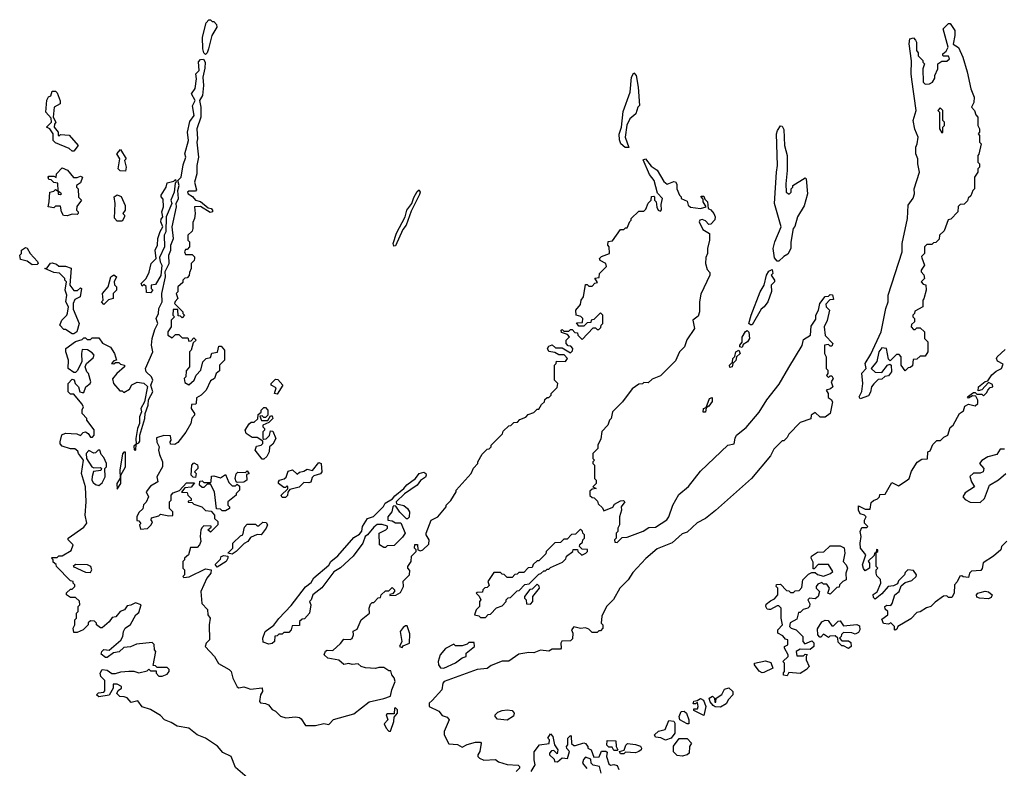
# Model space of a CAD drawing. Extents: x 2494118 to 2687960, y 757339 to 915227.
# Tile 126 of 256: x 2613900 to 2619809, y 794334 to 798830. Entities that reach past the tile are written whole.
import ezdxf

# ---------------------------------------------------------------- set-up
doc = ezdxf.new("R2010")
doc.units = 0

msp = doc.modelspace()

# ---------------------------------------------------------------- linework, layer by layer
at = {"layer": '0CON20XD'}
for points in [[(2615015, 798620), (2615005, 798630), (2614998.8, 798655), (2614996.9, 798725), (2615018.8, 798811.2), (2615035, 798830), (2615045, 798830), (2615055, 798820), (2615065, 798820), (2615080.7, 798800.7), (2615083.3, 798785), (2615052.5, 798735), (2615033.3, 798655), (2615025, 798630), (2615015, 798620)], [(2618945, 796552.5), (2618937.5, 796565), (2618954.1, 796595.9), (2618959.2, 796645), (2618953.3, 796706.7), (2618980, 796735), (2618973.3, 796765), (2619009.1, 796820.9), (2619070.8, 796955), (2619098.8, 797095), (2619112.5, 797135), (2619111.2, 797175), (2619196.7, 797435), (2619196.7, 797485), (2619227.5, 797635), (2619232.5, 797715), (2619261.7, 797758.3), (2619270, 797785), (2619268.8, 797815), (2619300.8, 797915), (2619290, 797965), (2619290, 797995), (2619277.5, 798025), (2619277.5, 798065), (2619286.7, 798085), (2619291.2, 798125), (2619273, 798173), (2619262.5, 798225), (2619280, 798285), (2619255, 798470), (2619250, 798505), (2619253, 798583), (2619237.5, 798685), (2619242.5, 798715), (2619265, 798720), (2619277, 798707), (2619282.5, 798695), (2619282.5, 798645), (2619291.7, 798631.7), (2619293, 798613), (2619320, 798585), (2619320, 798575), (2619330, 798565), (2619320, 798535), (2619322.5, 798455), (2619335, 798443.3), (2619360, 798445), (2619377.5, 798455), (2619391.7, 798478.3), (2619392.5, 798495), (2619410, 798535), (2619410, 798565), (2619435, 798580), (2619465, 798580), (2619480, 798595), (2619475, 798610), (2619445, 798610), (2619440, 798615), (2619440, 798625), (2619459.3, 798640.7), (2619472.5, 798665), (2619442.5, 798775), (2619475, 798806.7), (2619485, 798807.5), (2619512, 798765), (2619512.9, 798735), (2619503, 798683), (2619533.8, 798663.8), (2619560, 798605), (2619586.4, 798516.4), (2619607.5, 798415), (2619627.5, 798365), (2619627, 798333), (2619612.5, 798305), (2619630, 798285), (2619638.3, 798258.3), (2619650, 798245), (2619650, 798195), (2619660, 798175), (2619660, 798155), (2619652.5, 798145), (2619660, 798135), (2619660, 798095), (2619670, 798085), (2619657, 798023), (2619650, 798015), (2619650, 797975), (2619660, 797965), (2619660, 797945), (2619650, 797935), (2619650, 797915), (2619630, 797885), (2619630, 797815), (2619620, 797805), (2619608.3, 797771.7), (2619591.7, 797758.3), (2619588.3, 797741.7), (2619568.3, 797721.7), (2619545, 797720), (2619531.7, 797708.3), (2619530, 797675), (2619488.3, 797631.7), (2619471.7, 797628.3), (2619448.3, 797561.7), (2619420, 797535), (2619418.3, 797511.7), (2619398.3, 797491.7), (2619385, 797490), (2619375, 797480), (2619345, 797480), (2619330, 797465), (2619330, 797425), (2619313, 797407), (2619315, 797400), (2619330, 797355), (2619310, 797325), (2619310, 797315), (2619327, 797297), (2619330, 797275), (2619310, 797255), (2619321.7, 797241.7), (2619338.3, 797238.3), (2619340, 797205), (2619327, 797153), (2619320, 797145), (2619320, 797105), (2619271.7, 797078.3), (2619270, 797065), (2619260, 797055), (2619260, 797045), (2619270, 797035), (2619270, 797015), (2619251.7, 796998.3), (2619250, 796985), (2619265, 796970), (2619275, 796970), (2619285, 796980), (2619305, 796980), (2619330, 796955), (2619330, 796915), (2619350, 796895), (2619350, 796835), (2619335, 796810), (2619305, 796810), (2619285, 796790), (2619261.7, 796788.3), (2619258.3, 796751.7), (2619245, 796740), (2619231.7, 796738.3), (2619215, 796720), (2619190, 796755), (2619190, 796805), (2619178.3, 796818.3), (2619161.7, 796818.3), (2619125, 796780), (2619115, 796790), (2619102.5, 796855), (2619075, 796858.8), (2619055.9, 796834.1), (2619045, 796777.5), (2619010, 796735), (2619035, 796712.5), (2619075, 796710), (2619107.5, 796755), (2619121.7, 796761.7), (2619130, 796755), (2619132.5, 796715), (2619115, 796690), (2619092.5, 796687.5), (2619075, 796670), (2619051.7, 796668.3), (2619027, 796643), (2619012.5, 796625), (2619007, 796593), (2618995, 796570), (2618945, 796552.5)], [(2615265, 794277.5), (2615195, 794337.5), (2615170, 794405), (2615119.5, 794429.5), (2615086.8, 794466.8), (2615015, 794513.8), (2614964.3, 794534.3), (2614915, 794573.8), (2614845, 794586.2), (2614809.5, 794609.5), (2614770, 794625), (2614745, 794650), (2614686, 794686), (2614635, 794703.3), (2614608.3, 794738.3), (2614568.3, 794728.3), (2614545, 794757.5), (2614527, 794763), (2614500, 794765), (2614483, 794783), (2614490, 794800), (2614510, 794815), (2614510, 794825), (2614485, 794840), (2614461.7, 794838.3), (2614460, 794815), (2614437, 794773), (2614375, 794763.3), (2614360, 794775), (2614373, 794787), (2614405, 794790), (2614411.7, 794798.3), (2614411.7, 794861.7), (2614387.5, 794885), (2614382.5, 794905), (2614395, 794927.5), (2614425, 794923.3), (2614453, 794903), (2614475, 794902.5), (2614507, 794913), (2614555, 794916.7), (2614585, 794916.7), (2614615, 794907.5), (2614665, 794920), (2614675, 794930), (2614685, 794920), (2614718.3, 794918.3), (2614720, 794905), (2614735, 794887.5), (2614755, 794887.5), (2614785, 794900), (2614797.5, 794915), (2614796.7, 794926.7), (2614785, 794940), (2614725, 794940), (2614715, 794950), (2614701.7, 794951.7), (2614717.5, 795035), (2614710, 795045), (2614707, 795077), (2614695, 795090), (2614600.7, 795079.3), (2614565, 795062.5), (2614525, 795060), (2614497, 795033), (2614463, 795027), (2614425, 795000), (2614415, 795000), (2614388.3, 795018.3), (2614392.5, 795035), (2614405, 795047.5), (2614437.5, 795042.5), (2614506.4, 795103.6), (2614520, 795125), (2614523.3, 795155), (2614533.9, 795176.1), (2614565, 795197.5), (2614597.5, 795255), (2614615, 795270), (2614630, 795315), (2614595, 795327.5), (2614567, 795313), (2614545, 795310), (2614530, 795285), (2614503.6, 795276.4), (2614477, 795243), (2614455, 795240), (2614436.4, 795213.6), (2614395, 795177.5), (2614385, 795177.5), (2614360, 795195), (2614360, 795205), (2614348.3, 795218.3), (2614325, 795220), (2614311.7, 795208.3), (2614310, 795195), (2614280, 795165), (2614245, 795150), (2614225, 795150), (2614220, 795175), (2614230, 795195), (2614230, 795225), (2614240, 795235), (2614240, 795265), (2614250, 795275), (2614250, 795305), (2614260, 795315), (2614258.3, 795338.3), (2614235, 795360), (2614205, 795360), (2614180, 795375), (2614181.7, 795388.3), (2614205, 795410), (2614215, 795410), (2614230, 795425), (2614230, 795435), (2614220, 795445), (2614220, 795455), (2614205, 795460), (2614120, 795545), (2614118.3, 795558.3), (2614101.7, 795571.7), (2614100, 795585), (2614090, 795595), (2614095, 795600), (2614125, 795600), (2614135, 795610), (2614155, 795610), (2614208.3, 795641.7), (2614220, 795675), (2614190, 795705), (2614190, 795715), (2614285, 795782.5), (2614303.3, 795805), (2614293.8, 795855), (2614298, 795935), (2614294.2, 796025), (2614270, 796105), (2614283.8, 796185), (2614253.9, 796223.9), (2614249.3, 796239.3), (2614231.7, 796251.7), (2614205, 796252.5), (2614155, 796267.5), (2614143, 796283), (2614142.5, 796295), (2614153.9, 796336.1), (2614175, 796347.5), (2614243, 796343), (2614265, 796332.5), (2614280, 796350), (2614295, 796353.8), (2614310, 796345), (2614325, 796322.5), (2614336.7, 796323.3), (2614347.5, 796335), (2614346.1, 796366.1), (2614303.9, 796423.9), (2614302.5, 796435), (2614274.1, 796464.1), (2614274.1, 796485.9), (2614282.5, 796505), (2614273.6, 796523.6), (2614225, 796580), (2614205, 796580), (2614190, 796595), (2614190, 796645), (2614215, 796670), (2614227.5, 796667.5), (2614232.5, 796645), (2614253.3, 796625), (2614260, 796595), (2614275, 796590), (2614285, 796590), (2614297.5, 796625), (2614322.5, 796645), (2614327.5, 796655), (2614312.5, 796705), (2614302.5, 796715), (2614292.5, 796745), (2614300, 796765), (2614341.7, 796798.3), (2614347.5, 796815), (2614335, 796830), (2614307, 796847), (2614275, 796850), (2614270, 796825), (2614272.5, 796775), (2614245, 796720), (2614235, 796710), (2614225, 796710), (2614190, 796735), (2614193.3, 796785), (2614176.7, 796835), (2614177.5, 796855), (2614235, 796897.5), (2614275, 796910), (2614285, 796920), (2614295, 796920), (2614305, 796910), (2614325, 796910), (2614335, 796920), (2614375, 796920), (2614396.7, 796886.7), (2614445, 796863.3), (2614468.8, 796825), (2614480, 796785), (2614465, 796780), (2614450, 796765), (2614465, 796762.5), (2614475, 796770), (2614495, 796770), (2614505, 796760), (2614530, 796755), (2614530, 796745), (2614482.5, 796705), (2614457, 796673), (2614463.3, 796645), (2614501.7, 796601.7), (2614515, 796600), (2614525, 796590), (2614558.3, 796611.7), (2614573.6, 796636.4), (2614605, 796652.5), (2614645, 796647.1), (2614667.7, 796627.7), (2614649.4, 796535), (2614628, 796495), (2614631.2, 796475), (2614620, 796445), (2614620, 796405), (2614606.2, 796375), (2614596.2, 796315), (2614600, 796280), (2614585, 796267.5), (2614587, 796247), (2614596.7, 796245), (2614600, 796280), (2614615, 796287.5), (2614621.2, 796298.8), (2614621.2, 796335), (2614651.2, 796435), (2614652.5, 796465), (2614672, 796515), (2614673.8, 796546.2), (2614687.7, 796572.3), (2614700, 796595), (2614687.5, 796635), (2614698.8, 796665), (2614691.2, 796685), (2614658.6, 796715), (2614655.6, 796735), (2614698.8, 796835), (2614691.9, 796875), (2614695.6, 796915), (2614711.7, 796968.3), (2614730, 797005), (2614720, 797035), (2614732.9, 797065), (2614734.2, 797095), (2614754.2, 797135), (2614752.5, 797185), (2614774.2, 797285), (2614772.7, 797317.3), (2614796.2, 797365), (2614796, 797415), (2614806.9, 797445), (2614806.9, 797475), (2614822.5, 797515), (2614815.6, 797585), (2614841.9, 797705), (2614838.8, 797725), (2614854, 797755), (2614849.2, 797805), (2614858, 797835), (2614850, 797865), (2614870, 797885), (2614881.9, 797958.1), (2614896.2, 798005), (2614891.2, 798025), (2614912.5, 798105), (2614907.5, 798155), (2614921.7, 798218.3), (2614946.4, 798253.6), (2614937.3, 798312.7), (2614953.3, 798345), (2614931.2, 798385), (2614953, 798417), (2614962, 798475), (2614958, 798505), (2614976.7, 798525), (2614972.7, 798577.3), (2614985, 798590), (2615003.6, 798593.6), (2615012.9, 798575), (2615012, 798538), (2615000, 798485), (2615003.8, 798435), (2614996.7, 798375), (2614980, 798345), (2614987.5, 798305), (2614986.7, 798245), (2614963.3, 798175), (2614967.5, 798115), (2614962.5, 798095), (2614972.5, 798005), (2614962.5, 797955), (2614962.5, 797905), (2614950, 797855), (2614961.7, 797808.3), (2614955, 797800), (2614915, 797800), (2614907.5, 797795), (2614911.2, 797785), (2614937.6, 797767.6), (2614955, 797746.2), (2614985, 797738.6), (2615030.5, 797700.5), (2615048.8, 797695), (2615057.5, 797685), (2615057.5, 797675), (2615042.3, 797672.3), (2614985, 797708.8), (2614950, 797705), (2614952.5, 797665), (2614950, 797635), (2614938.3, 797611.7), (2614940, 797575), (2614935, 797560), (2614910, 797535), (2614910, 797505), (2614920, 797495), (2614920, 797465), (2614905, 797450), (2614895, 797450), (2614890, 797435), (2614895, 797420), (2614935, 797420), (2614950, 797405), (2614950, 797395), (2614947, 797383), (2614930, 797365), (2614930, 797335), (2614918.3, 797311.7), (2614917, 797293), (2614905, 797280), (2614891.7, 797278.3), (2614880, 797265), (2614878.3, 797251.7), (2614850, 797225), (2614850, 797195), (2614840, 797185), (2614850, 797155), (2614833, 797137), (2614830, 797125), (2614855, 797100), (2614880, 797075), (2614880, 797065), (2614890, 797055), (2614875, 797040), (2614865, 797050), (2614851.7, 797051.7), (2614848.3, 797088.3), (2614821.7, 797088.3), (2614820, 797055), (2614830, 797045), (2614810, 797025), (2614810, 796985), (2614790, 796955), (2614790, 796935), (2614815, 796920), (2614835, 796940), (2614855, 796940), (2614875, 796920), (2614908.3, 796918.3), (2614915, 796900), (2614928.3, 796901.7), (2614945, 796920), (2614960, 796905), (2614941.7, 796888.3), (2614930, 796845), (2614920, 796835), (2614920, 796745), (2614898.3, 796721.7), (2614897.5, 796685), (2614887.5, 796675), (2614890.7, 796650.7), (2614915, 796637.5), (2614947.5, 796665), (2614960, 796695), (2614987.5, 796725), (2615000, 796775), (2615020, 796795), (2615045, 796800), (2615053, 796827), (2615087.5, 796832.5), (2615095, 796870), (2615108.3, 796868.3), (2615130, 796845), (2615130, 796785), (2615100, 796755), (2615098.8, 796721.2), (2615080, 796705), (2615070, 796675), (2615045, 796660), (2615020, 796605), (2614990, 796575), (2614961.7, 796558.3), (2614960, 796525), (2614955, 796520), (2614931.7, 796518.3), (2614930, 796495), (2614950, 796465), (2614950, 796455), (2614933, 796437), (2614926.7, 796405), (2614897, 796353), (2614849.3, 796290.7), (2614831.7, 796278.3), (2614805, 796280), (2614802.5, 796295), (2614810, 796305), (2614805, 796330), (2614765, 796332.5), (2614721.7, 796318.3), (2614723, 796293), (2614737.5, 796265), (2614732.5, 796245), (2614738.3, 796218.3), (2614757.5, 796175), (2614757.5, 796145), (2614722.5, 796085), (2614730, 796055), (2614685, 796027.5), (2614660, 795995), (2614672.5, 795965), (2614658.3, 795931.7), (2614643, 795917), (2614638.3, 795891.7), (2614615, 795870), (2614602.5, 795845), (2614603, 795823), (2614615, 795820), (2614627, 795803)], [(2617555, 798062.5), (2617533, 798063), (2617507.5, 798085), (2617499.3, 798109.3), (2617498.3, 798141.7), (2617511.2, 798185), (2617521.7, 798278.3), (2617563.8, 798395), (2617572.5, 798485), (2617585, 798510), (2617600, 798495), (2617612.5, 798425), (2617620, 798315), (2617610, 798305), (2617597.5, 798265), (2617562.5, 798235), (2617544, 798196), (2617533.8, 798125), (2617555, 798062.5)], [(2614225, 798040), (2614215, 798040), (2614197, 798057), (2614115, 798090), (2614100, 798105), (2614100, 798145), (2614080, 798175), (2614060, 798185), (2614090, 798215), (2614088.3, 798238.3), (2614057.5, 798275), (2614063, 798347), (2614073.6, 798366.4), (2614086.7, 798373.3), (2614095, 798400), (2614115, 798400), (2614125, 798390), (2614143, 798343), (2614142.5, 798325), (2614107.5, 798305), (2614100, 798245), (2614117.5, 798215), (2614108.3, 798201.7), (2614107.5, 798185), (2614130, 798155), (2614130, 798135), (2614137, 798133), (2614145, 798140), (2614196.7, 798136.7), (2614250, 798075), (2614225, 798040)], [(2619435, 798150), (2619440, 798155), (2619440, 798185), (2619450, 798195), (2619450, 798215), (2619440, 798225), (2619440, 798285), (2619425, 798300), (2619410, 798285), (2619420, 798275), (2619420, 798175), (2619435, 798150)], [(2618455, 797380), (2618445, 797380), (2618430.5, 797400.5), (2618422.5, 797455), (2618432.5, 797495), (2618470, 797585), (2618429.2, 797725), (2618441.2, 797915), (2618448.8, 797955), (2618442.5, 798145), (2618447.5, 798165), (2618465, 798192.5), (2618475, 798190), (2618485, 798170), (2618490, 798075), (2618506.7, 798015), (2618506.7, 797925), (2618497.5, 797845), (2618500, 797795), (2618518.3, 797781.7), (2618530, 797795), (2618530, 797815), (2618540, 797825), (2618540, 797835), (2618615, 797880), (2618620, 797875), (2618628, 797785), (2618607.7, 797712.3), (2618567.5, 797645), (2618551.7, 797588.3), (2618542.5, 797575), (2618527, 797493), (2618527.5, 797455), (2618509.3, 797420.7), (2618485, 797407.5), (2618455, 797380)], [(2614535, 797920), (2614503, 797923), (2614490, 797935), (2614500, 797995), (2614483.3, 798025), (2614505, 798050), (2614540, 797995), (2614530, 797985), (2614540, 797945), (2614535, 797920)], [(2614627, 795803), (2614620, 795795), (2614625, 795770), (2614667, 795773), (2614690, 795795), (2614697, 795813), (2614690, 795825), (2614691.7, 795838.3), (2614735, 795850), (2614745, 795860), (2614795, 795850), (2614818.3, 795851.7), (2614820, 795875), (2614800, 795895), (2614800, 795935), (2614810, 795945), (2614810, 795975), (2614821.7, 795988.3), (2614858.3, 796001.7), (2614901.7, 796048.3), (2614948.3, 796048.3), (2614928.3, 796021.7), (2614891.7, 796018.3), (2614871.7, 795991.7), (2614905, 795990), (2614910, 795975), (2614930, 795955), (2614928.3, 795941.7), (2614911.7, 795938.3), (2614911.7, 795931.7), (2614935, 795930), (2614945, 795920), (2614993.6, 795903.6), (2615015, 795882.5), (2615048.3, 795878.3), (2615070, 795855), (2615070, 795835), (2615090, 795815), (2615090, 795795), (2615045, 795752.5), (2615030, 795765), (2615048.3, 795781.7), (2615048.3, 795788.3), (2615005, 795790), (2614995, 795780), (2614987.5, 795765), (2614982.5, 795725), (2614987.5, 795695), (2614980, 795675), (2614965, 795660), (2614925, 795660), (2614912.5, 795615), (2614890, 795595), (2614890, 795585), (2614880, 795575), (2614880, 795535), (2614890, 795525), (2614890, 795495), (2614880, 795485), (2614885, 795480), (2614917, 795483), (2615015, 795532.5), (2615050, 795525), (2615047.5, 795505), (2615023.9, 795476.1), (2614987.5, 795395), (2614993, 795323), (2615027, 795287), (2615030, 795255), (2615042.5, 795235), (2615037.5, 795195), (2615040, 795105), (2615020, 795085), (2615012.5, 795065), (2615070, 795005), (2615092.4, 794962.4), (2615157.5, 794927.5), (2615170, 794915), (2615178.8, 794875), (2615205, 794822.5), (2615215, 794817.5), (2615245, 794823.3), (2615262.5, 794817.5), (2615285, 794808.8), (2615355, 794817.5), (2615356.7, 794795), (2615346.2, 794775), (2615340, 794735), (2615345, 794727.5), (2615375, 794723.8), (2615394, 794714), (2615415, 794686.7), (2615435, 794676.7), (2615465, 794646.7), (2615496.4, 794636.4), (2615555, 794642), (2615578.3, 794638.3), (2615590, 794630), (2615615, 794590), (2615675, 794590), (2615725, 794602.5), (2615755, 794597.5), (2615783, 794627), (2615905, 794660), (2615996.4, 794733.6), (2616085, 794752), (2616125, 794767.5), (2616132.5, 794805), (2616152.5, 794855), (2616146.7, 794876.7), (2616132.5, 794895), (2616128.3, 794918.3), (2616115, 794920), (2616085, 794940), (2616055, 794940), (2616035, 794932.5), (2615975, 794937.5), (2615950, 794945), (2615931.7, 794961.7), (2615895, 794957.5), (2615875, 794963.3), (2615845, 794956.7), (2615815, 794982.5), (2615750, 794995), (2615727.5, 795015), (2615735, 795037.5), (2615745, 795043.3), (2615778.8, 795041.2), (2615825.9, 795084.1), (2615845, 795110), (2615883.6, 795106.4), (2615895.9, 795114.1), (2615903.3, 795135), (2615901.7, 795158.3), (2615925, 795170), (2615950, 795225), (2616000, 795265), (2615997.5, 795295), (2616005, 795320), (2616015, 795330), (2616025, 795330), (2616051.7, 795358.3), (2616065, 795360), (2616070, 795375), (2616095, 795400), (2616115, 795400), (2616135, 795420), (2616150, 795405), (2616150, 795395), (2616138.3, 795381.7), (2616121.7, 795378.3), (2616121.7, 795371.7), (2616157, 795373), (2616185, 795390), (2616202.5, 795425), (2616201.7, 795458.3), (2616240, 795495), (2616241.7, 795521.7), (2616230, 795535), (2616230, 795545), (2616250, 795575), (2616251.7, 795608.3), (2616280, 795635), (2616280, 795645), (2616270, 795655), (2616271.7, 795678.3), (2616288.3, 795678.3), (2616290, 795645), (2616305, 795640), (2616320, 795645), (2616355, 795680), (2616357.5, 795705), (2616340, 795735), (2616340, 795745), (2616370, 795825), (2616410, 795845), (2616460, 795905), (2616460, 795915), (2616487, 795943), (2616520, 795995), (2616520, 796005), (2616610, 796105), (2616623, 796137), (2616650, 796165), (2616650, 796175), (2616675, 796220), (2616705, 796250), (2616718.3, 796251.7), (2616730, 796265), (2616730, 796275), (2616798.3, 796341.7), (2616801.7, 796358.3), (2616835, 796390), (2616848.3, 796391.7), (2616865, 796410), (2616888.3, 796411.7), (2616901.7, 796428.3), (2616938.3, 796441.7), (2616951.7, 796458.3), (2616985, 796470), (2617005, 796490), (2617015, 796490), (2617031.7, 796518.3), (2617050, 796535), (2617051.7, 796548.3), (2617065, 796560), (2617075, 796560), (2617090, 796575), (2617090, 796585), (2617125, 796620), (2617130, 796645), (2617110, 796665), (2617110, 796755), (2617120, 796765), (2617121.7, 796778.3), (2617175, 796777.5), (2617187.5, 796795), (2617167, 796817), (2617135, 796817.5), (2617111.7, 796831.7), (2617076.4, 796836.4), (2617066.7, 796855), (2617075, 796870), (2617095, 796877.5), (2617115, 796860), (2617155, 796860), (2617205, 796830), (2617218.3, 796841.7), (2617220, 796855), (2617208.3, 796868.3), (2617191.7, 796871.7), (2617180, 796885), (2617180, 796905), (2617200, 796925), (2617188.3, 796938.3), (2617151.7, 796951.7), (2617150, 796965), (2617155, 796970), (2617165, 796960), (2617195, 796960), (2617205, 796970), (2617215, 796970), (2617231.7, 796951.7), (2617248.3, 796948.3), (2617250, 796935), (2617275, 796910), (2617341.7, 796978.3), (2617355, 796980), (2617365, 796970), (2617375, 796970), (2617388.3, 796981.7), (2617390, 796995), (2617400, 797005), (2617400, 797055), (2617385, 797070), (2617345, 797030), (2617330, 797025), (2617328.3, 797011.7), (2617305, 797010), (2617285, 796990), (2617255, 796990), (2617241.7, 797008.3), (2617278.3, 797011.7), (2617280, 797035), (2617267, 797047), (2617240, 797055), (2617237.5, 797085), (2617265, 797120), (2617270, 797145), (2617283.3, 797165), (2617295, 797240), (2617305, 797240), (2617315, 797230), (2617335, 797230), (2617351.7, 797248.3), (2617368.3, 797251.7), (2617351.7, 797278.3), (2617378.3, 797281.7), (2617380, 797305), (2617421.7, 797348.3), (2617417.5, 797365), (2617382.9, 797382.9), (2617378.8, 797395), (2617392.3, 797407.7), (2617440, 797425), (2617437.5, 797465), (2617430, 797475), (2617431.7, 797498.3), (2617458.3, 797501.7), (2617505, 797570), (2617525, 797570), (2617535, 797580), (2617545, 797580), (2617561.7, 797618.3), (2617570, 797625), (2617570, 797635), (2617615, 797680), (2617645, 797680), (2617658.3, 797691.7), (2617671.7, 797728.3), (2617690, 797745), (2617691.7, 797768.3), (2617705, 797770), (2617710, 797765), (2617710, 797745), (2617720, 797735), (2617723, 797703), (2617732.5, 797685), (2617745, 797680), (2617751.7, 797688.3), (2617749.3, 797720.7), (2617758.8, 797755), (2617727.5, 797787.5), (2617707.1, 797865), (2617680.5, 797900.5), (2617642.7, 797987.3), (2617655, 797993.8), (2617690.4, 797950.4), (2617726.4, 797926.4), (2617765, 797858), (2617785, 797842), (2617825, 797857.5), (2617836.4, 797856.4), (2617843, 797843), (2617843.3, 797815), (2617860, 797775), (2617870, 797765), (2617870, 797755), (2617905, 797740), (2617912.5, 797715), (2617925, 797704), (2617985, 797696.2), (2618020, 797705), (2618002.5, 797735), (2618001.7, 797751.7), (2617990, 797765), (2617990, 797770), (2618005, 797770), (2618011.7, 797751.7), (2618027.5, 797735), (2618032.5, 797695), (2618047.7, 797687.7), (2618065.7, 797665.7), (2618073.3, 797645), (2618071.7, 797628.3), (2618048.3, 797601.7), (2618035, 797600), (2618015, 797622.5), (2617995, 797630), (2617982.5, 797625), (2617977.5, 797615), (2618000.7, 797570.7), (2618040, 797545), (2618040, 797505), (2618027.5, 797455), (2618027.5, 797425), (2618018.3, 797401.7), (2618016.7, 797365), (2618025, 797330), (2618041.7, 797311.7), (2618042.5, 797295), (2617988.3, 797181.7), (2617980, 797135), (2617980, 797075), (2617971.7, 797048.3), (2617940, 797025), (2617950, 796975), (2617903, 796907), (2617890, 796865), (2617860, 796835), (2617835, 796780), (2617745, 796690), (2617695, 796670), (2617671.7, 796648.3), (2617645, 796650), (2617637, 796643), (2617615, 796640), (2617575, 796612.5), (2617517.5, 796535), (2617457.5, 796475), (2617450, 796435), (2617440, 796425), (2617430, 796395), (2617393, 796357), (2617387, 796313), (2617370, 796275), (2617370, 796255), (2617345, 796230), (2617340, 796225), (2617340, 796195), (2617350, 796185), (2617340, 796175), (2617340, 796165), (2617350, 796155), (2617350, 796075), (2617360, 796065), (2617360, 796045), (2617340, 796025), (2617360, 796015), (2617335, 796010), (2617321.7, 795998.3), (2617321.7, 795971.7), (2617335, 795960), (2617348.3, 795958.3), (2617368.3, 795938.3), (2617371.7, 795921.7), (2617398.3, 795898.3), (2617405, 795880), (2617458.8, 795901.2), (2617470.7, 795919.3), (2617505, 795940), (2617523, 795943), (2617532.5, 795935), (2617510, 795905), (2617512.5, 795885), (2617500, 795845), (2617500, 795795), (2617490, 795775), (2617490, 795755), (2617480, 795745), (2617480, 795715), (2617470, 795705), (2617471.7, 795691.7), (2617485, 795690), (2617515, 795720), (2617545, 795722.5), (2617641.7, 795758.3), (2617675, 795780), (2617715, 795782.5), (2617783, 795827), (2617796.7, 795845), (2617820, 795915), (2617855, 795977.5), (2617913, 796027), (2617985, 796117.5), (2618150, 796275), (2618188.3, 796281.7), (2618193, 796317), (2618202.5, 796335), (2618259.3, 796380.7), (2618338.3, 796471.7), (2618384.2, 796545.8), (2618458.3, 796641.7), (2618515, 796740)], [(2614185, 797652.5), (2614163.3, 797653.3), (2614150, 797675), (2614145, 797710), (2614115, 797710), (2614105, 797700), (2614070, 797705), (2614077.5, 797735), (2614080, 797795), (2614105, 797800), (2614115, 797810), (2614130, 797800), (2614131.7, 797781.7), (2614145, 797780), (2614150, 797785), (2614130, 797800), (2614128.3, 797848.3), (2614105, 797852.5), (2614088.3, 797868.3), (2614075, 797870), (2614070, 797885), (2614075, 797890), (2614105, 797890), (2614118.3, 797881.7), (2614120, 797905), (2614155, 797940), (2614186.4, 797926.4), (2614223, 797883), (2614245, 797882.5), (2614265, 797890), (2614277.5, 797885), (2614265, 797850), (2614240, 797835), (2614240, 797825), (2614250, 797815), (2614253, 797763), (2614270, 797745), (2614243, 797707), (2614240, 797685), (2614250, 797675), (2614250, 797665), (2614245, 797660), (2614215, 797662.5), (2614185, 797652.5)], [(2614685, 797190), (2614661.7, 797191.7), (2614658.3, 797228.3), (2614645, 797240), (2614635, 797230), (2614630, 797245), (2614660, 797275), (2614677, 797313), (2614690, 797365), (2614720, 797395), (2614713.6, 797446.4), (2614727.5, 797475), (2614730, 797515), (2614743, 797557), (2614760, 797585), (2614747.5, 797615), (2614748.3, 797631.7), (2614760, 797645), (2614752.5, 797675), (2614762.5, 797705), (2614761.7, 797751.7), (2614750, 797765), (2614750, 797775), (2614780, 797825), (2614785, 797850), (2614825, 797860), (2614835, 797870), (2614840, 797855), (2614832.5, 797847.5), (2614827.5, 797795), (2614807.5, 797745), (2614812.5, 797725), (2614780, 797645), (2614777.5, 797555), (2614767.5, 797535), (2614768.8, 797465), (2614738.3, 797401.7), (2614742.5, 797375), (2614753.3, 797355), (2614746.1, 797293.9), (2614715, 797240), (2614690, 797235), (2614690, 797215), (2614700, 797205), (2614685, 797190)], [(2616145, 797470), (2616142, 797485), (2616162.3, 797547.7), (2616213.9, 797646.1), (2616223.8, 797685), (2616253.8, 797726.2), (2616265, 797762.5), (2616285, 797797.5), (2616297.5, 797807.5), (2616303.3, 797795), (2616299.5, 797780.5), (2616250, 797680), (2616218.8, 797595), (2616199.3, 797570.7), (2616155, 797472.5), (2616145, 797470)], [(2614515, 797620), (2614485, 797620), (2614468.3, 797638.3), (2614472.5, 797725), (2614467.5, 797765), (2614485, 797777.5), (2614508.8, 797768.8), (2614533, 797713), (2614532.5, 797685), (2614520, 797665), (2614530, 797655), (2614530, 797645), (2614515, 797620)], [(2613975, 797357.5), (2613945, 797380), (2613905, 797390), (2613900, 797415), (2613910, 797425), (2613910, 797445), (2613935, 797462.5), (2613945, 797457.5), (2613962.5, 797425), (2614007, 797377), (2614010, 797365), (2614005, 797360), (2613975, 797357.5)], [(2614225, 796942.5), (2614215, 796942.5), (2614175, 796970), (2614165, 796970), (2614140, 796995), (2614152.5, 797025), (2614182.5, 797055), (2614187, 797067), (2614192.5, 797105), (2614177.5, 797135), (2614182.5, 797175), (2614172.5, 797205), (2614180, 797255), (2614170, 797265), (2614170, 797275), (2614138.3, 797308.3), (2614105, 797312.5), (2614050, 797335), (2614065, 797340), (2614085, 797367.5), (2614095, 797370), (2614121.7, 797361.7), (2614135, 797350), (2614175, 797350), (2614208.3, 797338.3), (2614200, 797235), (2614225, 797202.5), (2614246.7, 797203.3), (2614265, 797220), (2614270, 797215), (2614263.3, 797165), (2614230.7, 797149.3), (2614220, 797125), (2614220.7, 797090.7), (2614257.5, 797005), (2614242.5, 796955), (2614225, 796942.5)], [(2618285, 796996.7), (2618276.7, 797005), (2618289.2, 797055), (2618344, 797196), (2618367.5, 797235), (2618382.5, 797295), (2618395, 797320), (2618415, 797330), (2618420, 797305), (2618410, 797295), (2618430, 797265), (2618430, 797255), (2618410, 797235), (2618411.7, 797198.3), (2618390, 797135), (2618368.8, 797105), (2618349.3, 797090.7), (2618295, 796997.5), (2618285, 796996.7)], [(2614405, 797120), (2614390, 797135), (2614400, 797145), (2614397.5, 797185), (2614430, 797225), (2614447.5, 797285), (2614465, 797297.5), (2614480, 797285), (2614467.5, 797255), (2614468.3, 797238.3), (2614480, 797225), (2614480, 797205), (2614460, 797185), (2614460, 797155), (2614433, 797147), (2614405, 797120)], [(2618515, 796740), (2618597, 796873), (2618605, 796910), (2618646.7, 796935), (2618650.8, 796989.2), (2618678, 797032), (2618678.8, 797055), (2618693.3, 797085), (2618701.2, 797125), (2618735, 797167.5), (2618755, 797170), (2618765, 797180), (2618778.3, 797178.3), (2618785, 797150), (2618761.7, 797148.3), (2618738.3, 797121.7), (2618740, 797105), (2618760, 797085), (2618747, 797023), (2618727.5, 796985), (2618733.9, 796933.9), (2618780, 796885), (2618775, 796870), (2618765, 796870), (2618755, 796880), (2618730, 796875), (2618730, 796825), (2618740, 796805), (2618740, 796735), (2618750, 796725), (2618750, 796705), (2618743, 796693), (2618755, 796680), (2618765, 796690), (2618775, 796690), (2618782.5, 796675), (2618770, 796655), (2618780, 796625), (2618766.7, 796613.3), (2618740, 796605), (2618752.5, 796585), (2618751.7, 796561.7), (2618769.3, 796549.3), (2618777.5, 796535), (2618763.8, 796465), (2618735, 796442.5), (2618705, 796442.5), (2618675, 796470), (2618650, 796455), (2618648.3, 796431.7), (2618585, 796410), (2618515, 796340), (2618505, 796320), (2618485, 796300), (2618475, 796300), (2618425, 796250), (2618405, 796210), (2618292.5, 796075), (2618075, 795882.5), (2618016.1, 795833.9), (2617965, 795807.5), (2617905, 795752.5), (2617875, 795742.5), (2617815, 795687.5), (2617725, 795652.5), (2617657, 795593), (2617580.7, 795509.3), (2617552.5, 795465), (2617502.5, 795415), (2617463, 795347), (2617422.5, 795305), (2617393, 795247), (2617390, 795205), (2617400, 795195), (2617400, 795175), (2617385, 795160), (2617375, 795160), (2617365, 795150), (2617335, 795150), (2617315, 795170), (2617296.4, 795176.4), (2617265, 795172.5), (2617225, 795182.5), (2617212.5, 795165), (2617220, 795145), (2617218.3, 795111.7), (2617205, 795100), (2617153.6, 795096.4), (2617147.5, 795085), (2617150, 795055), (2617145, 795050), (2617095, 795050), (2617075, 795037.5), (2617025, 795042.5), (2616985, 795027.5), (2616955, 795030), (2616895, 795020), (2616835, 794976.7), (2616795, 794977.5), (2616729.3, 794950.7), (2616705, 794933.8), (2616645, 794927.5), (2616447.5, 794855), (2616440, 794845), (2616433.3, 794805), (2616375, 794741.2), (2616356.7, 794725), (2616357.5, 794705), (2616415, 794677.5), (2616435, 794650), (2616465, 794640), (2616477.5, 794625), (2616447.5, 794555), (2616447.5, 794535), (2616475, 794480), (2616527, 794477), (2616555, 794460), (2616585, 794477.5), (2616635, 794490), (2616665, 794490), (2616670, 794485), (2616662.5, 794435), (2616650, 794415), (2616650, 794405), (2616660, 794395), (2616685, 794382.5), (2616755, 794387.5), (2616773, 794373), (2616825, 794357.5), (2616891.7, 794351.7), (2616900, 794345), (2616900, 794335), (2616880, 794315)], [(2618235, 796861.2), (2618222, 796865), (2618222.5, 796875), (2618236.7, 796893.3), (2618236.7, 796923.3), (2618255, 796957.5), (2618265, 796963.3), (2618276.4, 796953.6), (2618279.2, 796915), (2618268, 796895), (2618241.2, 796878.8), (2618235, 796861.2)], [(2618161.9, 796741.9), (2618160.8, 796755), (2618177.5, 796772.5), (2618180, 796795), (2618192.3, 796807.7), (2618197.1, 796835), (2618215, 796844.2), (2618223.1, 796825), (2618202.5, 796805), (2618198, 796782), (2618180, 796765), (2618175, 796744.2), (2618161.9, 796741.9)], [(2619825, 795697.5), (2619792.5, 795665), (2619787.5, 795645), (2619745, 795607.5), (2619681.7, 795568.3), (2619677, 795533), (2619668.3, 795521.7), (2619611.7, 795518.3), (2619600, 795505), (2619595, 795480), (2619563, 795483), (2619555, 795490), (2619541.7, 795488.3), (2619527, 795453), (2619510, 795435), (2619507.5, 795385), (2619495, 795360), (2619475, 795360), (2619465, 795370), (2619445, 795367.5), (2619395, 795332.5), (2619367.5, 795305), (2619343, 795297), (2619305, 795272.5), (2619285, 795270), (2619248.3, 795231.7), (2619170, 795185), (2619165, 795170), (2619155, 795162.5), (2619150, 795165), (2619150, 795185), (2619128.3, 795208.3), (2619115, 795200), (2619085, 795202.5), (2619075, 795230), (2619110, 795255), (2619110, 795275), (2619095, 795290), (2619092.5, 795305), (2619105, 795312.5), (2619128.3, 795311.7), (2619137, 795323), (2619152.5, 795375), (2619177.5, 795395), (2619190.7, 795429.3), (2619215, 795450), (2619255, 795462.5), (2619280, 795485), (2619282.5, 795495), (2619265, 795522.5), (2619230, 795525), (2619215, 795510), (2619210, 795495), (2619175, 795460), (2619168.3, 795441.7), (2619145, 795428.8), (2619112.5, 795425), (2619075, 795382.5), (2619035, 795350), (2619025, 795360), (2619023, 795377), (2619047, 795393), (2619067.5, 795445), (2619067, 795467), (2619045, 795490), (2619040, 795505), (2619040, 795525), (2619050, 795535), (2619040, 795545), (2619040, 795630), (2619050, 795635), (2619050, 795645), (2619041.7, 795648.3), (2619040, 795630), (2619030, 795625), (2619028.3, 795611.7), (2618993, 795577), (2619000, 795565), (2619000, 795535), (2618975, 795520), (2618964.1, 795534.1), (2618958.8, 795555), (2618977.5, 795615), (2618946.7, 795655), (2618943.8, 795685), (2618950, 795725), (2618943.8, 795755), (2618955, 795780), (2618985, 795780), (2618990, 795785), (2618970, 795805), (2618970, 795825), (2618980, 795845), (2618970, 795855), (2618945, 795862.5), (2618934, 795884), (2618935, 795910), (2618975, 795890), (2619005, 795890), (2619010.7, 795929.3), (2619025, 795942.5), (2619048.3, 795951.7), (2619060, 795965), (2619061.7, 795978.3), (2619095, 795980), (2619135, 796050), (2619175, 796030), (2619226.4, 796063.6), (2619237.5, 796075), (2619251.7, 796118.3), (2619287, 796173), (2619315, 796190), (2619348.3, 796191.7), (2619350, 796235), (2619365, 796240), (2619380.7, 796279.3), (2619405, 796302.5), (2619427, 796303), (2619447, 796323), (2619470, 796335), (2619485, 796380), (2619502.5, 796395), (2619540, 796465), (2619565, 796480), (2619571.7, 796508.3), (2619595, 796520), (2619635, 796510), (2619650, 796525), (2619650, 796545), (2619638.3, 796568.3), (2619618.3, 796571.7), (2619595, 796557.5), (2619587.5, 796565), (2619625, 796590), (2619635, 796590), (2619645, 796580), (2619675, 796580), (2619685, 796570), (2619705, 796590), (2619710, 796605), (2619725, 796620), (2619740, 796625), (2619738.3, 796638.3), (2619715, 796650), (2619675, 796607.5), (2619651.7, 796601.7), (2619653.3, 796625), (2619695, 796656.7), (2619710, 796660), (2619734, 796696), (2619761.2, 796718.8), (2619793.3, 796735), (2619801.7, 796761.7), (2619768.8, 796778.8), (2619763.3, 796795), (2619766.7, 796805), (2619815, 796850)], [(2615445, 796580), (2615430, 796585), (2615438.3, 796618.3), (2615410, 796635), (2615410, 796645), (2615435, 796670), (2615448.3, 796668.3), (2615480, 796635), (2615445, 796580)], [(2618001.9, 796471.9), (2618004.4, 796495), (2618019.3, 796500.7), (2618040, 796555), (2618055, 796560), (2618055, 796536.2), (2618035, 796508), (2618020.7, 796499.3), (2618015, 796472.5), (2618001.9, 796471.9)], [(2615365, 796190), (2615355, 796190), (2615313.3, 796245), (2615320.7, 796269.3), (2615350, 796275), (2615360, 796285), (2615358.3, 796298.3), (2615325, 796320), (2615295, 796320), (2615260, 796345), (2615252.5, 796365), (2615277, 796403), (2615288.3, 796411.7), (2615307, 796413), (2615328.3, 796431.7), (2615331.7, 796458.3), (2615348.3, 796471.7), (2615350, 796485), (2615365, 796500), (2615375, 796500), (2615390, 796485), (2615390, 796455), (2615375, 796440), (2615365, 796440), (2615355, 796450), (2615341.7, 796448.3), (2615351.7, 796421.7), (2615388.3, 796421.7), (2615405, 796450), (2615415, 796450), (2615420, 796435), (2615395, 796410), (2615360, 796395), (2615360, 796385), (2615370, 796375), (2615370, 796365), (2615360, 796355), (2615360, 796315), (2615365, 796310), (2615378.3, 796311.7), (2615398.3, 796331.7), (2615405, 796360), (2615418.3, 796358.3), (2615437.5, 796315), (2615419.3, 796280.7), (2615400, 796265), (2615397.5, 796235), (2615383, 796207), (2615365, 796190)], [(2614375, 796032.5), (2614395, 796047.5), (2614412.5, 796085), (2614410, 796135), (2614420, 796145), (2614420, 796165), (2614405, 796200), (2614388.3, 796218.3), (2614380, 796245), (2614370, 796245), (2614355, 796227.5), (2614345, 796226.7), (2614315, 796243.3), (2614298.8, 796225), (2614300, 796195), (2614332.5, 796145), (2614345, 796137.5), (2614385, 796140), (2614390, 796135), (2614387, 796123), (2614343.6, 796116.4), (2614334.1, 796085.9), (2614333.3, 796065), (2614340.7, 796050.7), (2614355, 796037.5), (2614375, 796032.5)], [(2614485, 796010), (2614506, 796045), (2614507.5, 796095), (2614536, 796144), (2614535, 796232.5), (2614525, 796232.5), (2614517, 796223), (2614500, 796125), (2614503, 796077), (2614483.3, 796045), (2614485, 796010)], [(2619810, 796250), (2619785, 796250), (2619765, 796217.5), (2619710, 796205), (2619675, 796182.5), (2619660, 796165), (2619686.7, 796135), (2619682.5, 796115), (2619665, 796106.7), (2619623.6, 796106.4), (2619603, 796087), (2619612.5, 796055), (2619630, 796025), (2619575, 795987.5), (2619560, 795965), (2619575, 795947.5), (2619605, 795932.5), (2619665, 795930)], [(2614955, 796080), (2614941.7, 796081.7), (2614930, 796095), (2614932.5, 796155), (2614945, 796167.5), (2614966.4, 796156.4), (2614970, 796145), (2614970, 796135), (2614950, 796115), (2614960, 796105), (2614955, 796080)], [(2615495, 795960), (2615475, 795960), (2615470, 795975), (2615508.3, 796011.7), (2615510, 796025), (2615505, 796030), (2615495, 796020), (2615485, 796020), (2615453.6, 796043.6), (2615452.5, 796055), (2615460, 796065), (2615487.5, 796072.5), (2615498.3, 796081.7), (2615510.7, 796119.3), (2615537, 796127), (2615565, 796100), (2615578.3, 796111.7), (2615605, 796117.5), (2615625, 796130), (2615657, 796123), (2615695, 796170), (2615710, 796165), (2615712.5, 796115), (2615705, 796102.5), (2615665, 796090), (2615655, 796080), (2615647, 796053), (2615635, 796047.5), (2615605, 796050), (2615577, 796023), (2615521.7, 796008.3), (2615508.3, 795991.7), (2615507, 795973), (2615495, 795960)], [(2615135, 795880), (2615115, 795880), (2615105, 795890), (2615081.7, 795891.7), (2615070, 795995), (2615045, 796040), (2615025, 796040), (2615005, 796020), (2614995, 796020), (2614980, 796035), (2614981.7, 796058.3), (2614995, 796060), (2615005, 796050), (2615045, 796050), (2615050, 796055), (2615051.7, 796088.3), (2615065, 796090), (2615105, 796077.5), (2615135, 796097.5), (2615155, 796050), (2615175, 796030), (2615195, 796030), (2615205, 796040), (2615218.3, 796028.3), (2615220, 796005), (2615200, 795985), (2615200, 795975), (2615150, 795935), (2615150, 795915), (2615160, 795905), (2615160, 795895), (2615135, 795880)], [(2615205, 796050), (2615200, 796055), (2615192.5, 796075), (2615198.3, 796101.7), (2615208.3, 796111.7), (2615255, 796110), (2615265, 796120), (2615277, 796103), (2615261.7, 796098.3), (2615262.5, 796065), (2615245, 796052.5), (2615205, 796050)], [(2615395, 795080), (2615361.7, 795091.7), (2615360, 795115), (2615373.3, 795155), (2615426, 795194), (2615455, 795233.3), (2615528.8, 795311.2), (2615615, 795423.3), (2615649.5, 795450.5), (2615665, 795476.7), (2615756.2, 795553.8), (2615766.7, 795575), (2615809.5, 795610.5), (2615905, 795720), (2615939.3, 795740.7), (2615952.5, 795757.5), (2615957.5, 795785), (2615986.7, 795833.3), (2616023, 795847), (2616083, 795907), (2616093.6, 795926.4), (2616138.3, 795951.7), (2616150.7, 795969.3), (2616206.4, 796013.6), (2616223.6, 796036.4), (2616276.2, 796073.8), (2616297.5, 796105), (2616325, 796112.5), (2616336.7, 796105), (2616340, 796095), (2616335, 796082.5), (2616305, 796062.5), (2616285.9, 796034.1), (2616208.8, 795981.2), (2616160, 795935), (2616161.7, 795921.7), (2616205, 795912.5), (2616227.5, 795895), (2616240, 795875), (2616237, 795843), (2616228.3, 795831.7), (2616221.7, 795831.7), (2616182.3, 795872.3), (2616157.5, 795907.5), (2616145, 795910), (2616140, 795905), (2616132.5, 795875), (2616110, 795845), (2616110, 795825), (2616135, 795820), (2616155, 795807.5), (2616188.3, 795808.3), (2616212.5, 795745), (2616198.3, 795721.7), (2616148.3, 795671.7), (2616105, 795670), (2616095, 795660), (2616085, 795660), (2616060, 795675), (2616057.5, 795745), (2616097.5, 795765), (2616107.5, 795775), (2616107.5, 795787.5), (2616075, 795797.5), (2616045, 795797.5), (2616025, 795782.5), (2615987.5, 795735), (2615972.5, 795725), (2615960, 795685), (2615901.7, 795608.3), (2615825, 795537.5), (2615785, 795513.3), (2615713, 795417), (2615660, 795375), (2615650, 795345), (2615640, 795335), (2615647.5, 795315), (2615640, 795265), (2615608.3, 795231.7), (2615595, 795230), (2615580, 795215), (2615578.3, 795191.7), (2615535, 795190), (2615530, 795165), (2615515, 795150), (2615485, 795150), (2615475, 795140), (2615455, 795140), (2615445, 795130), (2615431.7, 795128.3), (2615430, 795095), (2615415, 795082.5), (2615395, 795080)], [(2619665, 795930), (2619690, 795955), (2619720, 796035), (2619775, 796066.7), (2619817.5, 796105)], [(2615175, 795620), (2615150, 795625), (2615180, 795655), (2615180, 795685), (2615225, 795730), (2615240, 795735), (2615248.3, 795781.7), (2615265, 795800), (2615315, 795800), (2615325, 795790), (2615335, 795790), (2615358.3, 795811.7), (2615380, 795810), (2615386.7, 795795), (2615380, 795775), (2615350, 795735), (2615325, 795737.5), (2615285, 795720), (2615270, 795695), (2615247, 795683), (2615200, 795635), (2615175, 795620)], [(2616695, 795240), (2616711.7, 795258.3), (2616725, 795260), (2616761.7, 795298.3), (2616795, 795310), (2616820, 795335), (2616820, 795345), (2616831.7, 795358.3), (2616845, 795360), (2616885, 795400), (2616898.3, 795401.7), (2616931.7, 795438.3), (2616958.3, 795441.7), (2617015, 795500), (2617027, 795503), (2617045, 795520), (2617055, 795520), (2617065, 795530), (2617075, 795530), (2617085, 795540), (2617158.3, 795571.7), (2617178.3, 795591.7), (2617181.7, 795608.3), (2617220, 795635), (2617221.7, 795648.3), (2617248.3, 795648.3), (2617250, 795635), (2617273.3, 795613.3), (2617297.5, 795625), (2617306.7, 795635), (2617308.3, 795648.3), (2617275, 795650), (2617260, 795665), (2617261.7, 795678.3), (2617278.3, 795691.7), (2617280, 795705), (2617290, 795715), (2617290, 795735), (2617280, 795745), (2617278.3, 795758.3), (2617265, 795770), (2617235, 795740), (2617211.7, 795738.3), (2617185, 795710), (2617165, 795710), (2617145, 795690), (2617111.7, 795688.3), (2617060, 795635), (2617058.3, 795621.7), (2617015, 795580), (2617005, 795580), (2616981.7, 795558.3), (2616975, 795540), (2616951.7, 795538.3), (2616925, 795510), (2616895, 795510), (2616885, 795500), (2616871.7, 795498.3), (2616855, 795480), (2616825, 795480), (2616808.3, 795498.3), (2616795, 795500), (2616785, 795510), (2616745, 795510), (2616710, 795455), (2616718.3, 795431.7), (2616705, 795420), (2616691.7, 795418.3), (2616680, 795405), (2616678.3, 795391.7), (2616645, 795390), (2616640, 795385), (2616658.3, 795368.3), (2616667.5, 795345), (2616660, 795335), (2616660, 795305), (2616640, 795285), (2616630, 795255), (2616655, 795250), (2616665, 795240), (2616695, 795240)], [(2618505, 794890), (2618483, 794893), (2618483, 794907), (2618490, 794915), (2618490, 794965), (2618480, 794975), (2618512.5, 795005), (2618512.5, 795015), (2618490, 795055), (2618490, 795065), (2618510, 795075), (2618510, 795105), (2618495, 795110), (2618479.3, 795129.3), (2618450, 795145), (2618450, 795165), (2618477.5, 795195), (2618470, 795235), (2618470, 795295), (2618455, 795310), (2618445, 795310), (2618405, 795287.5), (2618395, 795287.5), (2618385, 795290), (2618377.5, 795305), (2618380.7, 795319.3), (2618405, 795340), (2618429.3, 795350.7), (2618450, 795375), (2618450, 795415), (2618440, 795425), (2618441.7, 795438.3), (2618465, 795440), (2618501.7, 795401.7), (2618515, 795400), (2618525, 795390), (2618545, 795390), (2618555, 795400), (2618578.3, 795401.7), (2618595, 795420), (2618600, 795465), (2618635, 795500), (2618655, 795510), (2618675, 795510), (2618688.3, 795498.3), (2618725, 795487.5), (2618767, 795503), (2618780, 795515), (2618755, 795557.5), (2618693, 795557), (2618668.3, 795531.7), (2618661.7, 795531.7), (2618661.7, 795571.7), (2618650, 795595), (2618651.7, 795608.3), (2618688.3, 795631.7), (2618727, 795633), (2618765, 795670), (2618825, 795670), (2618847.5, 795657.5), (2618852.5, 795625), (2618842.5, 795575), (2618860, 795555), (2618867.5, 795535), (2618857.5, 795505), (2618860, 795465), (2618840, 795455), (2618820, 795435), (2618818.3, 795421.7), (2618805, 795420), (2618765, 795380), (2618750, 795385), (2618760, 795415), (2618745, 795440), (2618725, 795440), (2618715, 795450), (2618690.7, 795439.3), (2618680, 795425), (2618680, 795415), (2618700, 795395), (2618692.5, 795365), (2618675, 795352.5), (2618640, 795355), (2618630, 795345), (2618641.7, 795321.7), (2618640, 795305), (2618630, 795295), (2618603, 795287), (2618585, 795270), (2618575, 795270), (2618565, 795230), (2618523, 795207), (2618520, 795185), (2618530, 795175), (2618560, 795165), (2618600, 795125), (2618600, 795095), (2618611.7, 795081.7), (2618655, 795100), (2618667, 795087), (2618666.7, 795065), (2618645, 795047.5), (2618585, 795050), (2618560, 795035), (2618565, 795010), (2618605, 795010), (2618615, 795020), (2618627, 795017), (2618620, 795005), (2618620, 794985), (2618637.5, 794945), (2618623, 794927), (2618585, 794902.5), (2618515, 794910), (2618505, 794890)], [(2615085, 795542.5), (2615073, 795557), (2615105, 795590), (2615110, 795605), (2615125, 795612.5), (2615148.3, 795608.3), (2615150, 795595), (2615140, 795575), (2615085, 795542.5)], [(2614325, 795510), (2614333.3, 795525), (2614326.7, 795545), (2614306.4, 795556.4), (2614235, 795557.5), (2614220, 795545), (2614295, 795512.5), (2614325, 795510)], [(2616965, 795320), (2616980, 795335), (2616980, 795365), (2617020, 795415), (2617018.3, 795428.3), (2617005, 795440), (2616975, 795410), (2616961.7, 795408.3), (2616930, 795365), (2616930, 795355), (2616940, 795345), (2616941.7, 795321.7), (2616965, 795320)], [(2619715, 795352), (2619660, 795355), (2619645, 795362.5), (2619642.5, 795375), (2619650, 795385), (2619665, 795390), (2619695, 795396.7), (2619715, 795393.8), (2619736, 795375), (2619729.7, 795360.3), (2619715, 795352)], [(2618875, 795052.5), (2618845, 795070), (2618835, 795070), (2618811.7, 795091.7), (2618810, 795115), (2618795, 795130), (2618763, 795127), (2618755, 795120), (2618725, 795140), (2618708.3, 795121.7), (2618701.7, 795121.7), (2618690, 795135), (2618688.3, 795171.7), (2618715, 795212.5), (2618735, 795222.5), (2618751.7, 795221.7), (2618775, 795190), (2618785, 795190), (2618811.7, 795218.3), (2618825, 795220), (2618845, 795190), (2618925, 795197.5), (2618939.3, 795189.3), (2618942.5, 795165), (2618935, 795150), (2618915, 795140), (2618895, 795147.5), (2618845, 795150), (2618831.7, 795138.3), (2618830, 795125), (2618820, 795115), (2618835, 795100), (2618875, 795100), (2618888.3, 795088.3), (2618890, 795065), (2618875, 795052.5)], [(2616195, 795060), (2616201.7, 795068.3), (2616240, 795085), (2616241.7, 795141.7), (2616225, 795190), (2616215, 795190), (2616200.7, 795179.3), (2616183.3, 795155), (2616192.5, 795095), (2616180, 795065), (2616195, 795060)], [(2616445, 794934.4), (2616515, 794966.2), (2616555, 794997.5), (2616580, 795005), (2616580, 795025), (2616630, 795065), (2616628.3, 795088.3), (2616595, 795090), (2616585, 795080), (2616555, 795070), (2616515, 795070), (2616505, 795080), (2616455, 795052.5), (2616423.3, 795015), (2616411.2, 794975), (2616413.3, 794955), (2616425, 794937.5), (2616445, 794934.4)], [(2618355, 794907.5), (2618337, 794917), (2618310, 794955), (2618310, 794965), (2618375, 794980), (2618408.3, 794968.3), (2618420, 794935), (2618365, 794910), (2618355, 794907.5)], [(2618105, 794700), (2618073, 794703), (2618061.7, 794711.7), (2618043, 794733), (2618037.5, 794755), (2618057, 794767), (2618070, 794755), (2618071.7, 794731.7), (2618078.3, 794731.7), (2618080, 794755), (2618113, 794777), (2618130.7, 794809.3), (2618155, 794817.5), (2618180, 794795), (2618180, 794775), (2618153.9, 794746.1), (2618140, 794720), (2618105, 794700)], [(2618005, 794650), (2617945, 794680), (2617945, 794690), (2617968.3, 794691.7), (2617972.5, 794705), (2617968.3, 794728.3), (2617955, 794720), (2617941.7, 794721.7), (2617945, 794737.5), (2617965, 794740), (2617985, 794752.5), (2618003, 794743), (2618017.5, 794705), (2618005, 794650)], [(2616125, 794557.5), (2616146.2, 794615), (2616148.3, 794641.7), (2616166.7, 794665), (2616167.5, 794685), (2616155, 794697.5), (2616150, 794695), (2616148.3, 794661.7), (2616108.3, 794661.7), (2616100, 794655), (2616110, 794625), (2616088.3, 794601.7), (2616100, 794575), (2616115, 794557.5), (2616125, 794557.5)], [(2616825, 794622), (2616768.3, 794628.3), (2616754.1, 794644.1), (2616753.8, 794655), (2616768.8, 794671.2), (2616795, 794680), (2616825, 794685.8), (2616855, 794680), (2616867.5, 794665), (2616863.6, 794646.4), (2616825, 794622)], [(2617915, 794600), (2617905, 794600), (2617862.5, 794625), (2617857.5, 794645), (2617870, 794675), (2617887, 794677), (2617902.5, 794665), (2617916.7, 794625), (2617915, 794600)], [(2617775, 794502.5), (2617747, 794517), (2617715, 794520), (2617710, 794535), (2617733.9, 794556.1), (2617773, 794567), (2617795, 794620), (2617825, 794617.5), (2617832.5, 794605), (2617832.5, 794545), (2617810, 794515), (2617775, 794502.5)], [(2616970, 794315), (2616993.3, 794355), (2616986.7, 794385), (2616988.3, 794431.7), (2617020, 794475), (2617078.3, 794481.7), (2617080, 794505), (2617070, 794515), (2617085, 794540), (2617100, 794525), (2617110, 794475), (2617130, 794445), (2617125, 794420), (2617105, 794440), (2617091.7, 794438.3), (2617080, 794425), (2617080, 794415), (2617108.3, 794388.3), (2617110, 794375), (2617126.7, 794373.3), (2617155, 794397.5), (2617188.3, 794391.7), (2617200, 794435), (2617183, 794453), (2617182.5, 794465), (2617190, 794475), (2617190, 794515), (2617205, 794530), (2617210, 794525), (2617211.7, 794481.7), (2617225, 794470), (2617235, 794470), (2617285, 794487.5), (2617295, 794482.5), (2617310, 794465), (2617310, 794455), (2617330, 794445), (2617345, 794400), (2617378.3, 794401.7), (2617392.5, 794437.5), (2617417.5, 794437.5), (2617425, 794430), (2617422.5, 794405), (2617435, 794360), (2617445, 794352.5), (2617465, 794357.5), (2617485, 794350), (2617496.4, 794326.4)], [(2617485, 794440), (2617465, 794440), (2617455, 794460), (2617435, 794460), (2617423, 794473), (2617425, 794500), (2617478.3, 794498.3), (2617480, 794465), (2617490, 794445), (2617485, 794440)], [(2617875, 794406.2), (2617845, 794410), (2617823, 794433), (2617823, 794467), (2617858.3, 794511.7), (2617905, 794512.5), (2617932.5, 794485), (2617920, 794465), (2617917.5, 794425), (2617905, 794413.8), (2617875, 794406.2)], [(2617525, 794420), (2617505, 794420), (2617500, 794435), (2617528.3, 794441.7), (2617538.3, 794471.7), (2617548.3, 794481.7), (2617595, 794477.5), (2617625, 794467.5), (2617632.5, 794455), (2617630, 794445), (2617616.4, 794433.6), (2617595, 794427.5), (2617535, 794430), (2617525, 794420)], [(2617390, 794305), (2617380, 794345), (2617341.7, 794351.7), (2617330, 794365), (2617328.3, 794388.3), (2617295, 794400), (2617283, 794387), (2617277.5, 794365), (2617303, 794333)]]:
    msp.add_lwpolyline(points, dxfattribs=at)

doc.saveas('drawing.dxf')
